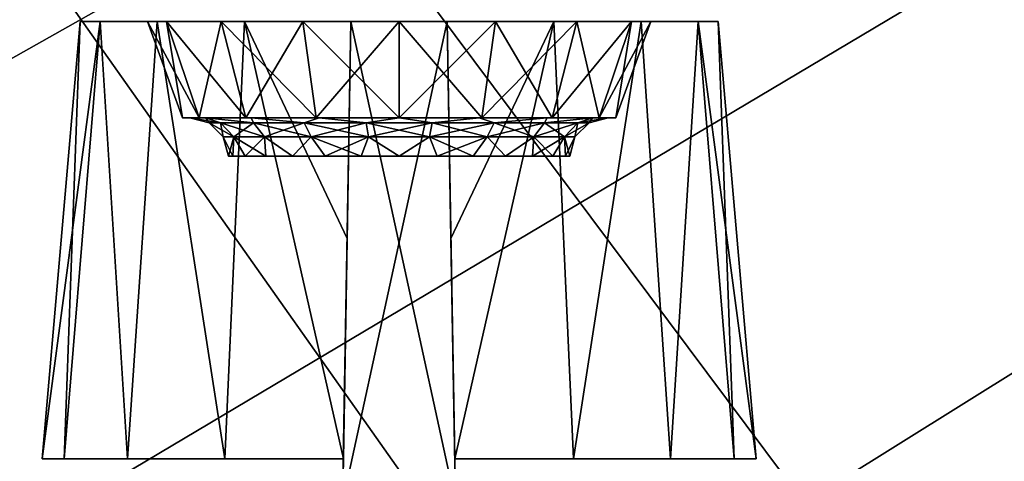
# Model space of a CAD drawing. Header units: millimetres. Extents: x -135 to 135, y -102 to 22.
# Tile 27 of 86: x -49.94 to -39.71, y -82.07 to -77.48. Entities that reach past the tile are written whole.
import ezdxf

# ---------------------------------------------------------------- set-up
doc = ezdxf.new("R2010")
doc.units = ezdxf.units.MM
doc.header["$LTSCALE"] = 65.185185
for name, color, linetype in [('1', 7, 'CONTINUOUS'), ('136', 7, 'CONTINUOUS'), ('146', 7, 'CONTINUOUS'), ('177', 7, 'CONTINUOUS'), ('180', 7, 'CONTINUOUS'), ('185', 7, 'CONTINUOUS'), ('188', 7, 'CONTINUOUS'), ('240', 7, 'CONTINUOUS'), ('241', 7, 'CONTINUOUS'), ('242', 7, 'CONTINUOUS'), ('243', 7, 'CONTINUOUS'), ('246', 7, 'CONTINUOUS'), ('247', 7, 'CONTINUOUS'), ('258', 7, 'CONTINUOUS'), ('259', 7, 'CONTINUOUS'), ('3', 7, 'CONTINUOUS'), ('6', 7, 'CONTINUOUS'), ('9', 7, 'CONTINUOUS')]:
    doc.layers.add(name, color=color, linetype=linetype)

msp = doc.modelspace()

# ---------------------------------------------------------------- linework, layer by layer
at = {"layer": '1', "linetype": 'Continuous'}
for points in [[(99.107, 12.5, -36.022), (-98.049, -84.035, -32.651), (-99.107, 12.5, -36.022), (99.107, 12.5, -36.022)], [(-97.456, -84.345, -32.64), (-98.049, -84.035, -32.651), (99.107, 12.5, -36.022), (-97.456, -84.345, -32.64)], [(-96.987, -84.614, -32.631), (-97.456, -84.345, -32.64), (99.107, 12.5, -36.022), (-96.987, -84.614, -32.631)], [(-96.813, -84.725, -32.627), (-96.987, -84.614, -32.631), (99.107, 12.5, -36.022), (-96.813, -84.725, -32.627)], [(-96.603, -84.867, -32.622), (-96.813, -84.725, -32.627), (99.107, 12.5, -36.022), (-96.603, -84.867, -32.622)], [(-96.097, -85.273, -32.608), (-96.603, -84.867, -32.622), (99.107, 12.5, -36.022), (-96.097, -85.273, -32.608)], [(-95.808, -85.563, -32.598), (-96.097, -85.273, -32.608), (99.107, 12.5, -36.022), (-95.808, -85.563, -32.598)], [(-95.659, -85.735, -32.592), (-95.808, -85.563, -32.598), (99.107, 12.5, -36.022), (-95.659, -85.735, -32.592)], [(-95.131, -86.594, -32.562), (-95.659, -85.735, -32.592), (99.107, 12.5, -36.022), (-95.131, -86.594, -32.562)], [(-95.08, -86.719, -32.557), (-95.131, -86.594, -32.562), (99.107, 12.5, -36.022), (-95.08, -86.719, -32.557)], [(-94.856, -87.747, -32.522), (-95.08, -86.719, -32.557), (99.107, 12.5, -36.022), (-94.856, -87.747, -32.522)], [(-94.788, -89.052, -32.476), (-94.856, -87.747, -32.522), (99.107, 12.5, -36.022), (-94.788, -89.052, -32.476)], [(-94.637, -89.53, -32.459), (-94.788, -89.052, -32.476), (99.107, 12.5, -36.022), (-94.637, -89.53, -32.459)], [(-94.274, -89.875, -32.447), (-94.637, -89.53, -32.459), (99.107, 12.5, -36.022), (-94.274, -89.875, -32.447)], [(-93.789, -90, -32.443), (-94.274, -89.875, -32.447), (99.107, 12.5, -36.022), (-93.789, -90, -32.443)], [(60.669, -83.07, -32.685), (-93.789, -90, -32.443), (99.107, 12.5, -36.022), (60.669, -83.07, -32.685)]]:
    msp.add_3dface(points, dxfattribs=at)
at = {"layer": '136', "linetype": 'Continuous'}
for points in [[(-49.313, -77.5, 4), (-49.106, -77.5, 5.151), (-49.106, -77.5, 2.849), (-49.313, -77.5, 4)], [(-49.106, -77.5, 5.151), (-48.513, -77.5, 6.158), (-49.106, -77.5, 2.849), (-49.106, -77.5, 5.151)], [(-49.106, -77.5, 2.849), (-48.614, -77.5, 4), (-48.513, -77.5, 1.842), (-49.106, -77.5, 2.849)], [(-48.513, -77.5, 6.158), (-48.614, -77.5, 4), (-49.106, -77.5, 2.849), (-48.513, -77.5, 6.158)], [(-48.614, -77.5, 4), (-48.415, -77.5, 3), (-48.513, -77.5, 1.842), (-48.614, -77.5, 4)], [(-48.415, -77.5, 5), (-48.614, -77.5, 4), (-48.513, -77.5, 6.158), (-48.415, -77.5, 5)], [(-48.415, -77.5, 3), (-47.848, -77.5, 2.152), (-48.513, -77.5, 1.842), (-48.415, -77.5, 3)], [(-48.513, -77.5, 1.842), (-47.848, -77.5, 2.152), (-47.607, -77.5, 1.103), (-48.513, -77.5, 1.842)], [(-47.607, -77.5, 6.897), (-48.415, -77.5, 5), (-48.513, -77.5, 6.158), (-47.607, -77.5, 6.897)], [(-47.848, -77.5, 5.848), (-48.415, -77.5, 5), (-47.607, -77.5, 6.897), (-47.848, -77.5, 5.848)], [(-47.848, -77.5, 2.152), (-47, -77.5, 1.585), (-47.607, -77.5, 1.103), (-47.848, -77.5, 2.152)], [(-47, -77.5, 6.415), (-47.848, -77.5, 5.848), (-47.607, -77.5, 6.897), (-47, -77.5, 6.415)], [(-47.607, -77.5, 1.103), (-47, -77.5, 1.585), (-46.5, -77.5, 0.725), (-47.607, -77.5, 1.103)], [(-46.5, -77.5, 7.275), (-47, -77.5, 6.415), (-47.607, -77.5, 6.897), (-46.5, -77.5, 7.275)], [(-46, -77.5, 6.614), (-47, -77.5, 6.415), (-46.5, -77.5, 7.275), (-46, -77.5, 6.614)], [(-47, -77.5, 1.585), (-46, -77.5, 1.386), (-46.5, -77.5, 0.725), (-47, -77.5, 1.585)], [(-46.5, -77.5, 0.725), (-46, -77.5, 1.386), (-46.5, -77.5, -0.5), (-46.5, -77.5, 0.725)], [(-46, -77.5, 1.386), (-45.5, -77.5, 0.725), (-46.5, -77.5, -0.5), (-46, -77.5, 1.386)], [(-45.5, -77.5, 8.5), (-46, -77.5, 6.614), (-46.5, -77.5, 7.275), (-45.5, -77.5, 8.5)], [(-46.5, -77.5, -0.5), (-45.5, -77.5, 0.725), (-45.5, -77.5, -0.5), (-46.5, -77.5, -0.5)], [(-46.5, -77.5, 8.5), (-45.5, -77.5, 8.5), (-46.5, -77.5, 7.275), (-46.5, -77.5, 8.5)], [(-45.5, -77.5, 7.275), (-46, -77.5, 6.614), (-45.5, -77.5, 8.5), (-45.5, -77.5, 7.275)], [(-45, -77.5, 6.415), (-46, -77.5, 6.614), (-45.5, -77.5, 7.275), (-45, -77.5, 6.415)], [(-46, -77.5, 1.386), (-45, -77.5, 1.585), (-45.5, -77.5, 0.725), (-46, -77.5, 1.386)], [(-45.5, -77.5, 0.725), (-45, -77.5, 1.585), (-44.393, -77.5, 1.103), (-45.5, -77.5, 0.725)], [(-44.393, -77.5, 6.897), (-45, -77.5, 6.415), (-45.5, -77.5, 7.275), (-44.393, -77.5, 6.897)], [(-44.152, -77.5, 5.848), (-45, -77.5, 6.415), (-44.393, -77.5, 6.897), (-44.152, -77.5, 5.848)], [(-45, -77.5, 1.585), (-44.152, -77.5, 2.152), (-44.393, -77.5, 1.103), (-45, -77.5, 1.585)], [(-43.487, -77.5, 6.158), (-44.152, -77.5, 5.848), (-44.393, -77.5, 6.897), (-43.487, -77.5, 6.158)], [(-44.393, -77.5, 1.103), (-43.585, -77.5, 3), (-43.487, -77.5, 1.842), (-44.393, -77.5, 1.103)], [(-44.152, -77.5, 2.152), (-43.585, -77.5, 3), (-44.393, -77.5, 1.103), (-44.152, -77.5, 2.152)], [(-43.585, -77.5, 5), (-44.152, -77.5, 5.848), (-43.487, -77.5, 6.158), (-43.585, -77.5, 5)], [(-43.585, -77.5, 3), (-43.386, -77.5, 4), (-43.487, -77.5, 1.842), (-43.585, -77.5, 3)], [(-43.386, -77.5, 4), (-43.585, -77.5, 5), (-43.487, -77.5, 6.158), (-43.386, -77.5, 4)], [(-42.894, -77.5, 5.151), (-43.386, -77.5, 4), (-43.487, -77.5, 6.158), (-42.894, -77.5, 5.151)], [(-43.487, -77.5, 1.842), (-43.386, -77.5, 4), (-42.894, -77.5, 5.151), (-43.487, -77.5, 1.842)], [(-42.894, -77.5, 2.849), (-43.487, -77.5, 1.842), (-42.894, -77.5, 5.151), (-42.894, -77.5, 2.849)], [(-42.687, -77.5, 4), (-42.894, -77.5, 2.849), (-42.894, -77.5, 5.151), (-42.687, -77.5, 4)]]:
    msp.add_3dface(points, dxfattribs=at)
at = {"layer": '146', "linetype": 'Continuous'}
for points in [[(-48.079, -78.5, 3.139), (-48.25, -78.5, 4), (-48.173, -78.5, 4), (-48.079, -78.5, 3.139)], [(-48.25, -78.5, 4), (-48.079, -78.5, 4.861), (-48.173, -78.5, 4), (-48.25, -78.5, 4)], [(-48.173, -78.5, 4), (-48.079, -78.5, 4.861), (-48.008, -78.5, 4.832), (-48.173, -78.5, 4)], [(-48.079, -78.5, 3.139), (-48.173, -78.5, 4), (-48.008, -78.5, 3.168), (-48.079, -78.5, 3.139)], [(-48.079, -78.5, 4.861), (-47.591, -78.5, 5.591), (-48.008, -78.5, 4.832), (-48.079, -78.5, 4.861)], [(-47.591, -78.5, 2.409), (-48.079, -78.5, 3.139), (-48.008, -78.5, 3.168), (-47.591, -78.5, 2.409)], [(-48.008, -78.5, 4.832), (-47.591, -78.5, 5.591), (-47.537, -78.5, 5.537), (-48.008, -78.5, 4.832)], [(-47.537, -78.5, 2.463), (-47.591, -78.5, 2.409), (-48.008, -78.5, 3.168), (-47.537, -78.5, 2.463)], [(-47.591, -78.5, 5.591), (-46.861, -78.5, 6.079), (-47.537, -78.5, 5.537), (-47.591, -78.5, 5.591)], [(-46.861, -78.5, 1.921), (-47.591, -78.5, 2.409), (-47.537, -78.5, 2.463), (-46.861, -78.5, 1.921)], [(-46.832, -78.5, 1.992), (-46.861, -78.5, 1.921), (-47.537, -78.5, 2.463), (-46.832, -78.5, 1.992)], [(-47.537, -78.5, 5.537), (-46.861, -78.5, 6.079), (-46.832, -78.5, 6.008), (-47.537, -78.5, 5.537)], [(-46, -78.5, 1.75), (-46.861, -78.5, 1.921), (-46, -78.5, 1.827), (-46, -78.5, 1.75)], [(-46, -78.5, 1.827), (-46.861, -78.5, 1.921), (-46.832, -78.5, 1.992), (-46, -78.5, 1.827)], [(-46.861, -78.5, 6.079), (-46, -78.5, 6.25), (-46.832, -78.5, 6.008), (-46.861, -78.5, 6.079)], [(-46.832, -78.5, 6.008), (-46, -78.5, 6.25), (-46, -78.5, 6.173), (-46.832, -78.5, 6.008)], [(-45.139, -78.5, 1.921), (-46, -78.5, 1.75), (-45.168, -78.5, 1.992), (-45.139, -78.5, 1.921)], [(-46, -78.5, 6.25), (-45.139, -78.5, 6.079), (-46, -78.5, 6.173), (-46, -78.5, 6.25)], [(-46, -78.5, 6.173), (-45.139, -78.5, 6.079), (-45.168, -78.5, 6.008), (-46, -78.5, 6.173)], [(-45.168, -78.5, 1.992), (-46, -78.5, 1.75), (-46, -78.5, 1.827), (-45.168, -78.5, 1.992)], [(-45.168, -78.5, 6.008), (-45.139, -78.5, 6.079), (-44.463, -78.5, 5.537), (-45.168, -78.5, 6.008)], [(-44.463, -78.5, 2.463), (-45.139, -78.5, 1.921), (-45.168, -78.5, 1.992), (-44.463, -78.5, 2.463)], [(-45.139, -78.5, 6.079), (-44.409, -78.5, 5.591), (-44.463, -78.5, 5.537), (-45.139, -78.5, 6.079)], [(-44.409, -78.5, 2.409), (-45.139, -78.5, 1.921), (-44.463, -78.5, 2.463), (-44.409, -78.5, 2.409)], [(-44.463, -78.5, 5.537), (-44.409, -78.5, 5.591), (-43.992, -78.5, 4.832), (-44.463, -78.5, 5.537)], [(-43.992, -78.5, 3.168), (-44.409, -78.5, 2.409), (-44.463, -78.5, 2.463), (-43.992, -78.5, 3.168)], [(-44.409, -78.5, 5.591), (-43.921, -78.5, 4.861), (-43.992, -78.5, 4.832), (-44.409, -78.5, 5.591)], [(-43.921, -78.5, 3.139), (-44.409, -78.5, 2.409), (-43.992, -78.5, 3.168), (-43.921, -78.5, 3.139)], [(-43.827, -78.5, 4), (-43.921, -78.5, 3.139), (-43.992, -78.5, 3.168), (-43.827, -78.5, 4)], [(-43.992, -78.5, 4.832), (-43.921, -78.5, 4.861), (-43.827, -78.5, 4), (-43.992, -78.5, 4.832)], [(-43.75, -78.5, 4), (-43.921, -78.5, 3.139), (-43.827, -78.5, 4), (-43.75, -78.5, 4)], [(-43.921, -78.5, 4.861), (-43.75, -78.5, 4), (-43.827, -78.5, 4), (-43.921, -78.5, 4.861)]]:
    msp.add_3dface(points, dxfattribs=at)
at = {"layer": '177', "linetype": 'Continuous'}
for points in [[(-49.481, -82.044, 5.284), (-49.313, -77.5, 4), (-49.71, -82.044, 4), (-49.481, -82.044, 5.284)], [(-49.313, -77.5, 4), (-49.106, -77.5, 2.849), (-49.71, -82.044, 4), (-49.313, -77.5, 4)], [(-49.71, -82.044, 4), (-49.106, -77.5, 2.849), (-49.481, -82.044, 2.716), (-49.71, -82.044, 4)], [(-48.821, -82.044, 6.41), (-49.106, -77.5, 5.151), (-49.481, -82.044, 5.284), (-48.821, -82.044, 6.41)], [(-49.106, -77.5, 5.151), (-49.313, -77.5, 4), (-49.481, -82.044, 5.284), (-49.106, -77.5, 5.151)], [(-49.481, -82.044, 2.716), (-49.106, -77.5, 2.849), (-48.821, -82.044, 1.59), (-49.481, -82.044, 2.716)], [(-49.106, -77.5, 2.849), (-48.513, -77.5, 1.842), (-48.821, -82.044, 1.59), (-49.106, -77.5, 2.849)], [(-48.513, -77.5, 6.158), (-49.106, -77.5, 5.151), (-48.821, -82.044, 6.41), (-48.513, -77.5, 6.158)], [(-47.812, -82.044, 7.237), (-48.513, -77.5, 6.158), (-48.821, -82.044, 6.41), (-47.812, -82.044, 7.237)], [(-48.821, -82.044, 1.59), (-48.513, -77.5, 1.842), (-47.812, -82.044, 0.763), (-48.821, -82.044, 1.59)], [(-47.607, -77.5, 6.897), (-48.513, -77.5, 6.158), (-47.812, -82.044, 7.237), (-47.607, -77.5, 6.897)], [(-48.513, -77.5, 1.842), (-47.607, -77.5, 1.103), (-47.812, -82.044, 0.763), (-48.513, -77.5, 1.842)], [(-46.579, -82.044, 7.665), (-47.607, -77.5, 6.897), (-47.812, -82.044, 7.237), (-46.579, -82.044, 7.665)], [(-47.812, -82.044, 0.763), (-47.607, -77.5, 1.103), (-46.579, -82.044, 0.335), (-47.812, -82.044, 0.763)], [(-46.5, -77.5, 7.275), (-47.607, -77.5, 6.897), (-46.539, -79.752, 7.468), (-46.5, -77.5, 7.275)], [(-46.539, -79.752, 7.468), (-47.607, -77.5, 6.897), (-46.579, -82.044, 7.665), (-46.539, -79.752, 7.468)], [(-46.579, -82.044, 0.335), (-47.607, -77.5, 1.103), (-46.539, -79.752, 0.532), (-46.579, -82.044, 0.335)], [(-47.607, -77.5, 1.103), (-46.5, -77.5, 0.725), (-46.539, -79.752, 0.532), (-47.607, -77.5, 1.103)]]:
    msp.add_3dface(points, dxfattribs=at)
at = {"layer": '180', "linetype": 'Continuous'}
for points in [[(-44.393, -77.5, 6.897), (-45.5, -77.5, 7.275), (-45.461, -79.752, 7.468), (-44.393, -77.5, 6.897)], [(-45.5, -77.5, 0.725), (-44.393, -77.5, 1.103), (-45.461, -79.752, 0.532), (-45.5, -77.5, 0.725)], [(-44.393, -77.5, 1.103), (-45.421, -82.044, 0.335), (-45.461, -79.752, 0.532), (-44.393, -77.5, 1.103)], [(-45.421, -82.044, 7.665), (-44.393, -77.5, 6.897), (-45.461, -79.752, 7.468), (-45.421, -82.044, 7.665)], [(-44.188, -82.044, 7.237), (-44.393, -77.5, 6.897), (-45.421, -82.044, 7.665), (-44.188, -82.044, 7.237)], [(-45.421, -82.044, 0.335), (-44.393, -77.5, 1.103), (-44.188, -82.044, 0.763), (-45.421, -82.044, 0.335)], [(-44.393, -77.5, 1.103), (-43.487, -77.5, 1.842), (-44.188, -82.044, 0.763), (-44.393, -77.5, 1.103)], [(-43.487, -77.5, 6.158), (-44.393, -77.5, 6.897), (-44.188, -82.044, 7.237), (-43.487, -77.5, 6.158)], [(-43.179, -82.044, 6.41), (-43.487, -77.5, 6.158), (-44.188, -82.044, 7.237), (-43.179, -82.044, 6.41)], [(-44.188, -82.044, 0.763), (-43.487, -77.5, 1.842), (-43.179, -82.044, 1.59), (-44.188, -82.044, 0.763)], [(-43.487, -77.5, 1.842), (-42.894, -77.5, 2.849), (-43.179, -82.044, 1.59), (-43.487, -77.5, 1.842)], [(-42.894, -77.5, 5.151), (-43.487, -77.5, 6.158), (-43.179, -82.044, 6.41), (-42.894, -77.5, 5.151)], [(-43.179, -82.044, 1.59), (-42.894, -77.5, 2.849), (-42.519, -82.044, 2.716), (-43.179, -82.044, 1.59)], [(-42.519, -82.044, 5.284), (-42.894, -77.5, 5.151), (-43.179, -82.044, 6.41), (-42.519, -82.044, 5.284)], [(-42.894, -77.5, 2.849), (-42.687, -77.5, 4), (-42.519, -82.044, 2.716), (-42.894, -77.5, 2.849)], [(-42.29, -82.044, 4), (-42.894, -77.5, 5.151), (-42.519, -82.044, 5.284), (-42.29, -82.044, 4)], [(-42.687, -77.5, 4), (-42.894, -77.5, 5.151), (-42.29, -82.044, 4), (-42.687, -77.5, 4)], [(-42.519, -82.044, 2.716), (-42.687, -77.5, 4), (-42.29, -82.044, 4), (-42.519, -82.044, 2.716)]]:
    msp.add_3dface(points, dxfattribs=at)
at = {"layer": '185', "linetype": 'Continuous'}
for points in [[(-48.614, -77.5, 4), (-48.415, -77.5, 5), (-48.25, -78.5, 4), (-48.614, -77.5, 4)], [(-48.25, -78.5, 4), (-48.415, -77.5, 5), (-48.079, -78.5, 4.861), (-48.25, -78.5, 4)], [(-48.415, -77.5, 5), (-47.848, -77.5, 5.848), (-48.079, -78.5, 4.861), (-48.415, -77.5, 5)], [(-47.848, -77.5, 5.848), (-47.591, -78.5, 5.591), (-48.079, -78.5, 4.861), (-47.848, -77.5, 5.848)], [(-47.848, -77.5, 5.848), (-47, -77.5, 6.415), (-47.591, -78.5, 5.591), (-47.848, -77.5, 5.848)], [(-47, -77.5, 6.415), (-46.861, -78.5, 6.079), (-47.591, -78.5, 5.591), (-47, -77.5, 6.415)], [(-47, -77.5, 6.415), (-46, -77.5, 6.614), (-46.861, -78.5, 6.079), (-47, -77.5, 6.415)], [(-46, -77.5, 6.614), (-46, -78.5, 6.25), (-46.861, -78.5, 6.079), (-46, -77.5, 6.614)], [(-46, -77.5, 6.614), (-45, -77.5, 6.415), (-46, -78.5, 6.25), (-46, -77.5, 6.614)], [(-45, -77.5, 6.415), (-45.139, -78.5, 6.079), (-46, -78.5, 6.25), (-45, -77.5, 6.415)], [(-45, -77.5, 6.415), (-44.152, -77.5, 5.848), (-45.139, -78.5, 6.079), (-45, -77.5, 6.415)], [(-44.152, -77.5, 5.848), (-44.409, -78.5, 5.591), (-45.139, -78.5, 6.079), (-44.152, -77.5, 5.848)], [(-44.152, -77.5, 5.848), (-43.585, -77.5, 5), (-44.409, -78.5, 5.591), (-44.152, -77.5, 5.848)], [(-43.585, -77.5, 5), (-43.921, -78.5, 4.861), (-44.409, -78.5, 5.591), (-43.585, -77.5, 5)], [(-43.386, -77.5, 4), (-43.75, -78.5, 4), (-43.921, -78.5, 4.861), (-43.386, -77.5, 4)], [(-43.585, -77.5, 5), (-43.386, -77.5, 4), (-43.921, -78.5, 4.861), (-43.585, -77.5, 5)]]:
    msp.add_3dface(points, dxfattribs=at)
at = {"layer": '188', "linetype": 'Continuous'}
for points in [[(-48.614, -77.5, 4), (-48.25, -78.5, 4), (-48.079, -78.5, 3.139), (-48.614, -77.5, 4)], [(-48.415, -77.5, 3), (-48.614, -77.5, 4), (-48.079, -78.5, 3.139), (-48.415, -77.5, 3)], [(-47.848, -77.5, 2.152), (-48.415, -77.5, 3), (-47.591, -78.5, 2.409), (-47.848, -77.5, 2.152)], [(-48.415, -77.5, 3), (-48.079, -78.5, 3.139), (-47.591, -78.5, 2.409), (-48.415, -77.5, 3)], [(-47, -77.5, 1.585), (-47.848, -77.5, 2.152), (-46.861, -78.5, 1.921), (-47, -77.5, 1.585)], [(-47.848, -77.5, 2.152), (-47.591, -78.5, 2.409), (-46.861, -78.5, 1.921), (-47.848, -77.5, 2.152)], [(-46, -77.5, 1.386), (-47, -77.5, 1.585), (-46, -78.5, 1.75), (-46, -77.5, 1.386)], [(-47, -77.5, 1.585), (-46.861, -78.5, 1.921), (-46, -78.5, 1.75), (-47, -77.5, 1.585)], [(-45, -77.5, 1.585), (-46, -77.5, 1.386), (-45.139, -78.5, 1.921), (-45, -77.5, 1.585)], [(-46, -77.5, 1.386), (-46, -78.5, 1.75), (-45.139, -78.5, 1.921), (-46, -77.5, 1.386)], [(-45, -77.5, 1.585), (-45.139, -78.5, 1.921), (-44.409, -78.5, 2.409), (-45, -77.5, 1.585)], [(-44.152, -77.5, 2.152), (-45, -77.5, 1.585), (-44.409, -78.5, 2.409), (-44.152, -77.5, 2.152)], [(-44.152, -77.5, 2.152), (-44.409, -78.5, 2.409), (-43.921, -78.5, 3.139), (-44.152, -77.5, 2.152)], [(-43.585, -77.5, 3), (-44.152, -77.5, 2.152), (-43.921, -78.5, 3.139), (-43.585, -77.5, 3)], [(-43.585, -77.5, 3), (-43.921, -78.5, 3.139), (-43.75, -78.5, 4), (-43.585, -77.5, 3)], [(-43.386, -77.5, 4), (-43.585, -77.5, 3), (-43.75, -78.5, 4), (-43.386, -77.5, 4)]]:
    msp.add_3dface(points, dxfattribs=at)
at = {"layer": '240', "linetype": 'Continuous'}
for points in [[(-46.587, -82.5, 8.167), (-46.587, -82.5, 8.762), (-46.5, -77.5, 8.5), (-46.587, -82.5, 8.167)], [(-46.587, -82.5, 8.167), (-46.5, -77.5, 8.5), (-46.586, -82.439, 7.926), (-46.587, -82.5, 8.167)], [(-46.586, -82.439, 7.926), (-46.5, -77.5, 8.5), (-46.583, -82.273, 7.744), (-46.586, -82.439, 7.926)], [(-46.5, -77.5, 8.5), (-46.579, -82.044, 7.665), (-46.583, -82.273, 7.744), (-46.5, -77.5, 8.5)], [(-46.5, -77.5, 8.5), (-46.539, -79.752, 7.468), (-46.579, -82.044, 7.665), (-46.5, -77.5, 8.5)], [(-46.5, -77.5, 8.5), (-46.5, -77.5, 7.275), (-46.539, -79.752, 7.468), (-46.5, -77.5, 8.5)]]:
    msp.add_3dface(points, dxfattribs=at)
at = {"layer": '241', "linetype": 'Continuous'}
for points in [[(-45.413, -82.5, 8.762), (-45.5, -77.5, 7.275), (-45.5, -77.5, 8.5), (-45.413, -82.5, 8.762)], [(-45.5, -77.5, 7.275), (-45.413, -82.5, 8.762), (-45.461, -79.752, 7.468), (-45.5, -77.5, 7.275)], [(-45.413, -82.5, 8.762), (-45.421, -82.044, 7.665), (-45.461, -79.752, 7.468), (-45.413, -82.5, 8.762)], [(-45.421, -82.044, 7.665), (-45.413, -82.5, 8.762), (-45.417, -82.273, 7.744), (-45.421, -82.044, 7.665)]]:
    msp.add_3dface(points, dxfattribs=at)
at = {"layer": '242', "linetype": 'Continuous'}
for points in [[(-45.413, -82.5, -0.167), (-45.413, -82.5, -0.762), (-45.5, -77.5, -0.5), (-45.413, -82.5, -0.167)], [(-45.414, -82.439, 0.074), (-45.5, -77.5, -0.5), (-45.417, -82.273, 0.256), (-45.414, -82.439, 0.074)], [(-45.5, -77.5, -0.5), (-45.421, -82.044, 0.335), (-45.417, -82.273, 0.256), (-45.5, -77.5, -0.5)], [(-45.421, -82.044, 0.335), (-45.5, -77.5, -0.5), (-45.461, -79.752, 0.532), (-45.421, -82.044, 0.335)], [(-45.413, -82.5, -0.167), (-45.5, -77.5, -0.5), (-45.414, -82.439, 0.074), (-45.413, -82.5, -0.167)], [(-45.5, -77.5, -0.5), (-45.5, -77.5, 0.725), (-45.461, -79.752, 0.532), (-45.5, -77.5, -0.5)]]:
    msp.add_3dface(points, dxfattribs=at)
at = {"layer": '243', "linetype": 'Continuous'}
for points in [[(-46.587, -82.5, -0.762), (-46.5, -77.5, 0.725), (-46.5, -77.5, -0.5), (-46.587, -82.5, -0.762)], [(-46.5, -77.5, 0.725), (-46.587, -82.5, -0.762), (-46.539, -79.752, 0.532), (-46.5, -77.5, 0.725)], [(-46.587, -82.5, -0.762), (-46.579, -82.044, 0.335), (-46.539, -79.752, 0.532), (-46.587, -82.5, -0.762)], [(-46.579, -82.044, 0.335), (-46.587, -82.5, -0.762), (-46.583, -82.273, 0.256), (-46.579, -82.044, 0.335)]]:
    msp.add_3dface(points, dxfattribs=at)
at = {"layer": '246', "linetype": 'Continuous'}
for points in [[(-46.587, -82.5, 8.762), (-45.5, -77.5, 8.5), (-46.5, -77.5, 8.5), (-46.587, -82.5, 8.762)], [(-46.587, -82.5, 8.762), (-45.413, -82.5, 8.762), (-45.5, -77.5, 8.5), (-46.587, -82.5, 8.762)]]:
    msp.add_3dface(points, dxfattribs=at)
at = {"layer": '247', "linetype": 'Continuous'}
for points in [[(-45.413, -82.5, -0.762), (-46.587, -82.5, -0.762), (-46.5, -77.5, -0.5), (-45.413, -82.5, -0.762)], [(-45.413, -82.5, -0.762), (-46.5, -77.5, -0.5), (-45.5, -77.5, -0.5), (-45.413, -82.5, -0.762)]]:
    msp.add_3dface(points, dxfattribs=at)
at = {"layer": '258', "linetype": 'Continuous'}
for points in [[(-48.173, -78.5, 4), (-48.008, -78.5, 4.832), (-47.974, -78.553, 4), (-48.173, -78.5, 4)], [(-47.855, -78.553, 4.675), (-48.008, -78.5, 4.832), (-47.512, -78.553, 5.269), (-47.855, -78.553, 4.675)], [(-47.974, -78.553, 4), (-48.008, -78.5, 4.832), (-47.855, -78.553, 4.675), (-47.974, -78.553, 4)], [(-48.008, -78.5, 4.832), (-47.537, -78.5, 5.537), (-47.512, -78.553, 5.269), (-48.008, -78.5, 4.832)], [(-47.974, -78.553, 4), (-47.855, -78.553, 4.675), (-47.827, -78.699, 4), (-47.974, -78.553, 4)], [(-47.827, -78.699, 4), (-47.855, -78.553, 4.675), (-47.717, -78.699, 4.625), (-47.827, -78.699, 4)], [(-47.855, -78.553, 4.675), (-47.512, -78.553, 5.269), (-47.717, -78.699, 4.625), (-47.855, -78.553, 4.675)], [(-47.717, -78.699, 4.625), (-47.512, -78.553, 5.269), (-47.4, -78.699, 5.175), (-47.717, -78.699, 4.625)], [(-47.512, -78.553, 5.269), (-47.537, -78.5, 5.537), (-46.987, -78.553, 5.709), (-47.512, -78.553, 5.269)], [(-47.537, -78.5, 5.537), (-46.832, -78.5, 6.008), (-46.987, -78.553, 5.709), (-47.537, -78.5, 5.537)], [(-47.512, -78.553, 5.269), (-46.987, -78.553, 5.709), (-47.4, -78.699, 5.175), (-47.512, -78.553, 5.269)], [(-47.4, -78.699, 5.175), (-46.987, -78.553, 5.709), (-46.914, -78.699, 5.583), (-47.4, -78.699, 5.175)], [(-46.987, -78.553, 5.709), (-46.832, -78.5, 6.008), (-46.343, -78.553, 5.944), (-46.987, -78.553, 5.709)], [(-46.987, -78.553, 5.709), (-46.343, -78.553, 5.944), (-46.914, -78.699, 5.583), (-46.987, -78.553, 5.709)], [(-46.914, -78.699, 5.583), (-46.343, -78.553, 5.944), (-46.317, -78.699, 5.8), (-46.914, -78.699, 5.583)], [(-46.832, -78.5, 6.008), (-46, -78.5, 6.173), (-46.343, -78.553, 5.944), (-46.832, -78.5, 6.008)], [(-46.343, -78.553, 5.944), (-46, -78.5, 6.173), (-45.657, -78.553, 5.944), (-46.343, -78.553, 5.944)], [(-46.343, -78.553, 5.944), (-45.657, -78.553, 5.944), (-46.317, -78.699, 5.8), (-46.343, -78.553, 5.944)], [(-46.317, -78.699, 5.8), (-45.657, -78.553, 5.944), (-45.683, -78.699, 5.8), (-46.317, -78.699, 5.8)], [(-46, -78.5, 6.173), (-45.168, -78.5, 6.008), (-45.657, -78.553, 5.944), (-46, -78.5, 6.173)], [(-45.683, -78.699, 5.8), (-45.013, -78.553, 5.709), (-45.086, -78.699, 5.583), (-45.683, -78.699, 5.8)], [(-45.657, -78.553, 5.944), (-45.013, -78.553, 5.709), (-45.683, -78.699, 5.8), (-45.657, -78.553, 5.944)], [(-45.657, -78.553, 5.944), (-45.168, -78.5, 6.008), (-45.013, -78.553, 5.709), (-45.657, -78.553, 5.944)], [(-45.168, -78.5, 6.008), (-44.463, -78.5, 5.537), (-45.013, -78.553, 5.709), (-45.168, -78.5, 6.008)], [(-45.086, -78.699, 5.583), (-44.488, -78.553, 5.269), (-44.6, -78.699, 5.175), (-45.086, -78.699, 5.583)], [(-45.013, -78.553, 5.709), (-44.488, -78.553, 5.269), (-45.086, -78.699, 5.583), (-45.013, -78.553, 5.709)], [(-45.013, -78.553, 5.709), (-44.463, -78.5, 5.537), (-44.488, -78.553, 5.269), (-45.013, -78.553, 5.709)], [(-44.488, -78.553, 5.269), (-44.145, -78.553, 4.675), (-44.6, -78.699, 5.175), (-44.488, -78.553, 5.269)], [(-44.6, -78.699, 5.175), (-44.145, -78.553, 4.675), (-44.283, -78.699, 4.625), (-44.6, -78.699, 5.175)], [(-44.488, -78.553, 5.269), (-43.992, -78.5, 4.832), (-44.145, -78.553, 4.675), (-44.488, -78.553, 5.269)], [(-44.463, -78.5, 5.537), (-43.992, -78.5, 4.832), (-44.488, -78.553, 5.269), (-44.463, -78.5, 5.537)], [(-44.283, -78.699, 4.625), (-44.026, -78.553, 4), (-44.173, -78.699, 4), (-44.283, -78.699, 4.625)], [(-44.145, -78.553, 4.675), (-44.026, -78.553, 4), (-44.283, -78.699, 4.625), (-44.145, -78.553, 4.675)], [(-44.145, -78.553, 4.675), (-43.827, -78.5, 4), (-44.026, -78.553, 4), (-44.145, -78.553, 4.675)], [(-43.992, -78.5, 4.832), (-43.827, -78.5, 4), (-44.145, -78.553, 4.675), (-43.992, -78.5, 4.832)], [(-47.827, -78.699, 4), (-47.717, -78.699, 4.625), (-47.773, -78.898, 4), (-47.827, -78.699, 4)], [(-47.773, -78.898, 4), (-47.717, -78.699, 4.625), (-47.729, -78.898, 4.395), (-47.773, -78.898, 4)], [(-47.729, -78.898, 4.395), (-47.717, -78.699, 4.625), (-47.598, -78.898, 4.769), (-47.729, -78.898, 4.395)], [(-47.717, -78.699, 4.625), (-47.4, -78.699, 5.175), (-47.598, -78.898, 4.769), (-47.717, -78.699, 4.625)], [(-47.598, -78.898, 4.769), (-47.4, -78.699, 5.175), (-47.386, -78.898, 5.106), (-47.598, -78.898, 4.769)], [(-47.386, -78.898, 5.106), (-47.4, -78.699, 5.175), (-47.106, -78.898, 5.386), (-47.386, -78.898, 5.106)], [(-47.4, -78.699, 5.175), (-46.914, -78.699, 5.583), (-47.106, -78.898, 5.386), (-47.4, -78.699, 5.175)], [(-47.106, -78.898, 5.386), (-46.914, -78.699, 5.583), (-46.769, -78.898, 5.598), (-47.106, -78.898, 5.386)], [(-46.914, -78.699, 5.583), (-46.317, -78.699, 5.8), (-46.769, -78.898, 5.598), (-46.914, -78.699, 5.583)], [(-46.769, -78.898, 5.598), (-46.317, -78.699, 5.8), (-46.395, -78.898, 5.729), (-46.769, -78.898, 5.598)], [(-46.395, -78.898, 5.729), (-46.317, -78.699, 5.8), (-46, -78.898, 5.773), (-46.395, -78.898, 5.729)], [(-46.317, -78.699, 5.8), (-45.683, -78.699, 5.8), (-46, -78.898, 5.773), (-46.317, -78.699, 5.8)], [(-46, -78.898, 5.773), (-45.683, -78.699, 5.8), (-45.605, -78.898, 5.729), (-46, -78.898, 5.773)], [(-45.683, -78.699, 5.8), (-45.086, -78.699, 5.583), (-45.605, -78.898, 5.729), (-45.683, -78.699, 5.8)], [(-45.605, -78.898, 5.729), (-45.086, -78.699, 5.583), (-45.231, -78.898, 5.598), (-45.605, -78.898, 5.729)], [(-45.231, -78.898, 5.598), (-45.086, -78.699, 5.583), (-44.894, -78.898, 5.386), (-45.231, -78.898, 5.598)], [(-45.086, -78.699, 5.583), (-44.6, -78.699, 5.175), (-44.894, -78.898, 5.386), (-45.086, -78.699, 5.583)], [(-44.894, -78.898, 5.386), (-44.6, -78.699, 5.175), (-44.614, -78.898, 5.106), (-44.894, -78.898, 5.386)], [(-44.614, -78.898, 5.106), (-44.283, -78.699, 4.625), (-44.402, -78.898, 4.769), (-44.614, -78.898, 5.106)], [(-44.6, -78.699, 5.175), (-44.283, -78.699, 4.625), (-44.614, -78.898, 5.106), (-44.6, -78.699, 5.175)], [(-44.402, -78.898, 4.769), (-44.283, -78.699, 4.625), (-44.271, -78.898, 4.395), (-44.402, -78.898, 4.769)], [(-44.283, -78.699, 4.625), (-44.173, -78.699, 4), (-44.271, -78.898, 4.395), (-44.283, -78.699, 4.625)], [(-44.271, -78.898, 4.395), (-44.173, -78.699, 4), (-44.227, -78.898, 4), (-44.271, -78.898, 4.395)]]:
    msp.add_3dface(points, dxfattribs=at)
at = {"layer": '259', "linetype": 'Continuous'}
for points in [[(-48.008, -78.5, 3.168), (-48.173, -78.5, 4), (-47.855, -78.553, 3.325), (-48.008, -78.5, 3.168)], [(-48.173, -78.5, 4), (-47.974, -78.553, 4), (-47.855, -78.553, 3.325), (-48.173, -78.5, 4)], [(-47.537, -78.5, 2.463), (-48.008, -78.5, 3.168), (-47.512, -78.553, 2.731), (-47.537, -78.5, 2.463)], [(-47.512, -78.553, 2.731), (-48.008, -78.5, 3.168), (-47.855, -78.553, 3.325), (-47.512, -78.553, 2.731)], [(-47.974, -78.553, 4), (-47.827, -78.699, 4), (-47.717, -78.699, 3.375), (-47.974, -78.553, 4)], [(-47.855, -78.553, 3.325), (-47.974, -78.553, 4), (-47.717, -78.699, 3.375), (-47.855, -78.553, 3.325)], [(-47.4, -78.699, 2.825), (-47.855, -78.553, 3.325), (-47.717, -78.699, 3.375), (-47.4, -78.699, 2.825)], [(-47.512, -78.553, 2.731), (-47.855, -78.553, 3.325), (-47.4, -78.699, 2.825), (-47.512, -78.553, 2.731)], [(-46.832, -78.5, 1.992), (-47.537, -78.5, 2.463), (-46.987, -78.553, 2.291), (-46.832, -78.5, 1.992)], [(-46.987, -78.553, 2.291), (-47.537, -78.5, 2.463), (-47.512, -78.553, 2.731), (-46.987, -78.553, 2.291)], [(-46.914, -78.699, 2.417), (-47.512, -78.553, 2.731), (-47.4, -78.699, 2.825), (-46.914, -78.699, 2.417)], [(-46.987, -78.553, 2.291), (-47.512, -78.553, 2.731), (-46.914, -78.699, 2.417), (-46.987, -78.553, 2.291)], [(-46.343, -78.553, 2.056), (-46.832, -78.5, 1.992), (-46.987, -78.553, 2.291), (-46.343, -78.553, 2.056)], [(-46.317, -78.699, 2.2), (-46.987, -78.553, 2.291), (-46.914, -78.699, 2.417), (-46.317, -78.699, 2.2)], [(-46.343, -78.553, 2.056), (-46.987, -78.553, 2.291), (-46.317, -78.699, 2.2), (-46.343, -78.553, 2.056)], [(-46, -78.5, 1.827), (-46.832, -78.5, 1.992), (-46.343, -78.553, 2.056), (-46, -78.5, 1.827)], [(-45.657, -78.553, 2.056), (-46, -78.5, 1.827), (-46.343, -78.553, 2.056), (-45.657, -78.553, 2.056)], [(-45.683, -78.699, 2.2), (-46.343, -78.553, 2.056), (-46.317, -78.699, 2.2), (-45.683, -78.699, 2.2)], [(-45.657, -78.553, 2.056), (-46.343, -78.553, 2.056), (-45.683, -78.699, 2.2), (-45.657, -78.553, 2.056)], [(-45.168, -78.5, 1.992), (-46, -78.5, 1.827), (-45.657, -78.553, 2.056), (-45.168, -78.5, 1.992)], [(-45.086, -78.699, 2.417), (-45.657, -78.553, 2.056), (-45.683, -78.699, 2.2), (-45.086, -78.699, 2.417)], [(-45.013, -78.553, 2.291), (-45.168, -78.5, 1.992), (-45.657, -78.553, 2.056), (-45.013, -78.553, 2.291)], [(-45.013, -78.553, 2.291), (-45.657, -78.553, 2.056), (-45.086, -78.699, 2.417), (-45.013, -78.553, 2.291)], [(-44.463, -78.5, 2.463), (-45.168, -78.5, 1.992), (-45.013, -78.553, 2.291), (-44.463, -78.5, 2.463)], [(-44.6, -78.699, 2.825), (-45.013, -78.553, 2.291), (-45.086, -78.699, 2.417), (-44.6, -78.699, 2.825)], [(-44.488, -78.553, 2.731), (-44.463, -78.5, 2.463), (-45.013, -78.553, 2.291), (-44.488, -78.553, 2.731)], [(-44.488, -78.553, 2.731), (-45.013, -78.553, 2.291), (-44.6, -78.699, 2.825), (-44.488, -78.553, 2.731)], [(-44.283, -78.699, 3.375), (-44.488, -78.553, 2.731), (-44.6, -78.699, 2.825), (-44.283, -78.699, 3.375)], [(-43.992, -78.5, 3.168), (-44.463, -78.5, 2.463), (-44.488, -78.553, 2.731), (-43.992, -78.5, 3.168)], [(-44.145, -78.553, 3.325), (-43.992, -78.5, 3.168), (-44.488, -78.553, 2.731), (-44.145, -78.553, 3.325)], [(-44.145, -78.553, 3.325), (-44.488, -78.553, 2.731), (-44.283, -78.699, 3.375), (-44.145, -78.553, 3.325)], [(-44.173, -78.699, 4), (-44.145, -78.553, 3.325), (-44.283, -78.699, 3.375), (-44.173, -78.699, 4)], [(-44.173, -78.699, 4), (-44.026, -78.553, 4), (-44.145, -78.553, 3.325), (-44.173, -78.699, 4)], [(-44.026, -78.553, 4), (-43.992, -78.5, 3.168), (-44.145, -78.553, 3.325), (-44.026, -78.553, 4)], [(-43.827, -78.5, 4), (-43.992, -78.5, 3.168), (-44.026, -78.553, 4), (-43.827, -78.5, 4)], [(-47.717, -78.699, 3.375), (-47.827, -78.699, 4), (-47.729, -78.898, 3.605), (-47.717, -78.699, 3.375)], [(-47.827, -78.699, 4), (-47.773, -78.898, 4), (-47.729, -78.898, 3.605), (-47.827, -78.699, 4)], [(-47.598, -78.898, 3.231), (-47.717, -78.699, 3.375), (-47.729, -78.898, 3.605), (-47.598, -78.898, 3.231)], [(-47.386, -78.898, 2.894), (-47.717, -78.699, 3.375), (-47.598, -78.898, 3.231), (-47.386, -78.898, 2.894)], [(-47.4, -78.699, 2.825), (-47.717, -78.699, 3.375), (-47.386, -78.898, 2.894), (-47.4, -78.699, 2.825)], [(-47.106, -78.898, 2.614), (-47.4, -78.699, 2.825), (-47.386, -78.898, 2.894), (-47.106, -78.898, 2.614)], [(-46.914, -78.699, 2.417), (-47.4, -78.699, 2.825), (-47.106, -78.898, 2.614), (-46.914, -78.699, 2.417)], [(-46.769, -78.898, 2.402), (-46.914, -78.699, 2.417), (-47.106, -78.898, 2.614), (-46.769, -78.898, 2.402)], [(-46.395, -78.898, 2.271), (-46.914, -78.699, 2.417), (-46.769, -78.898, 2.402), (-46.395, -78.898, 2.271)], [(-46.317, -78.699, 2.2), (-46.914, -78.699, 2.417), (-46.395, -78.898, 2.271), (-46.317, -78.699, 2.2)], [(-46, -78.898, 2.227), (-46.317, -78.699, 2.2), (-46.395, -78.898, 2.271), (-46, -78.898, 2.227)], [(-45.683, -78.699, 2.2), (-46.317, -78.699, 2.2), (-46, -78.898, 2.227), (-45.683, -78.699, 2.2)], [(-45.605, -78.898, 2.271), (-45.683, -78.699, 2.2), (-46, -78.898, 2.227), (-45.605, -78.898, 2.271)], [(-45.086, -78.699, 2.417), (-45.683, -78.699, 2.2), (-45.231, -78.898, 2.402), (-45.086, -78.699, 2.417)], [(-45.231, -78.898, 2.402), (-45.683, -78.699, 2.2), (-45.605, -78.898, 2.271), (-45.231, -78.898, 2.402)], [(-44.894, -78.898, 2.614), (-45.086, -78.699, 2.417), (-45.231, -78.898, 2.402), (-44.894, -78.898, 2.614)], [(-44.6, -78.699, 2.825), (-45.086, -78.699, 2.417), (-44.894, -78.898, 2.614), (-44.6, -78.699, 2.825)], [(-44.614, -78.898, 2.894), (-44.6, -78.699, 2.825), (-44.894, -78.898, 2.614), (-44.614, -78.898, 2.894)], [(-44.402, -78.898, 3.231), (-44.6, -78.699, 2.825), (-44.614, -78.898, 2.894), (-44.402, -78.898, 3.231)], [(-44.283, -78.699, 3.375), (-44.6, -78.699, 2.825), (-44.402, -78.898, 3.231), (-44.283, -78.699, 3.375)], [(-44.271, -78.898, 3.605), (-44.283, -78.699, 3.375), (-44.402, -78.898, 3.231), (-44.271, -78.898, 3.605)], [(-44.227, -78.898, 4), (-44.283, -78.699, 3.375), (-44.271, -78.898, 3.605), (-44.227, -78.898, 4)], [(-44.227, -78.898, 4), (-44.173, -78.699, 4), (-44.283, -78.699, 3.375), (-44.227, -78.898, 4)]]:
    msp.add_3dface(points, dxfattribs=at)
at = {"layer": '3', "linetype": 'Continuous'}
for points in [[(84.622, -76.637, 32.91), (-99.107, 12.5, 36.022), (84.039, -77.702, 32.872), (84.622, -76.637, 32.91)], [(84.039, -77.702, 32.872), (-99.107, 12.5, 36.022), (82.803, -81.096, 32.754), (84.039, -77.702, 32.872)], [(82.803, -81.096, 32.754), (-99.107, 12.5, 36.022), (82.365, -81.895, 32.726), (82.803, -81.096, 32.754)], [(82.365, -81.895, 32.726), (-99.107, 12.5, 36.022), (81.706, -82.527, 32.704), (82.365, -81.895, 32.726)], [(81.706, -82.527, 32.704), (-99.107, 12.5, 36.022), (80.886, -82.931, 32.69), (81.706, -82.527, 32.704)], [(80.886, -82.931, 32.69), (-99.107, 12.5, 36.022), (79.984, -83.07, 32.685), (80.886, -82.931, 32.69)], [(79.984, -83.07, 32.685), (-99.107, 12.5, 36.022), (60.669, -83.07, 32.685), (79.984, -83.07, 32.685)], [(60.669, -83.07, 32.685), (-99.107, 12.5, 36.022), (60.063, -90, 32.443), (60.669, -83.07, 32.685)], [(60.063, -90, 32.443), (-99.107, 12.5, 36.022), (-93.789, -90, 32.443), (60.063, -90, 32.443)]]:
    msp.add_3dface(points, dxfattribs=at)
at = {"layer": '6', "linetype": 'Continuous'}
for points in [[(-58.209, -82.5, -30.203), (-42.228, -87.5, -30.029), (-114.61, 15, -33.608), (-58.209, -82.5, -30.203)], [(-42.228, -87.5, -30.029), (-41.791, -82.5, -30.203), (-114.61, 15, -33.608), (-42.228, -87.5, -30.029)], [(82.333, -80.855, -30.261), (83.569, -77.461, -30.379), (-114.61, 15, -33.608), (82.333, -80.855, -30.261)], [(81.802, -81.716, -30.231), (82.333, -80.855, -30.261), (-114.61, 15, -33.608), (81.802, -81.716, -30.231)], [(80.974, -82.296, -30.21), (81.802, -81.716, -30.231), (-114.61, 15, -33.608), (80.974, -82.296, -30.21)], [(79.984, -82.5, -30.203), (80.974, -82.296, -30.21), (-114.61, 15, -33.608), (79.984, -82.5, -30.203)], [(58.209, -82.5, -30.203), (79.984, -82.5, -30.203), (-114.61, 15, -33.608), (58.209, -82.5, -30.203)], [(-41.791, -82.5, -30.203), (41.791, -82.5, -30.203), (-114.61, 15, -33.608), (-41.791, -82.5, -30.203)], [(41.791, -82.5, -30.203), (57.772, -87.5, -30.029), (-114.61, 15, -33.608), (41.791, -82.5, -30.203)], [(57.772, -87.5, -30.029), (58.209, -82.5, -30.203), (-114.61, 15, -33.608), (57.772, -87.5, -30.029)]]:
    msp.add_3dface(points, dxfattribs=at)
at = {"layer": '9', "linetype": 'Continuous'}
for points in [[(-111.205, -82.5, 30.203), (-114.61, 15, 33.608), (114.61, 15, 33.608), (-111.205, -82.5, 30.203)], [(-58.209, -82.5, 30.203), (-111.205, -82.5, 30.203), (114.61, 15, 33.608), (-58.209, -82.5, 30.203)], [(-57.772, -87.5, 30.029), (-58.209, -82.5, 30.203), (114.61, 15, 33.608), (-57.772, -87.5, 30.029)], [(-41.791, -82.5, 30.203), (-57.772, -87.5, 30.029), (114.61, 15, 33.608), (-41.791, -82.5, 30.203)], [(41.791, -82.5, 30.203), (-41.791, -82.5, 30.203), (114.61, 15, 33.608), (41.791, -82.5, 30.203)]]:
    msp.add_3dface(points, dxfattribs=at)

doc.saveas('drawing.dxf')
